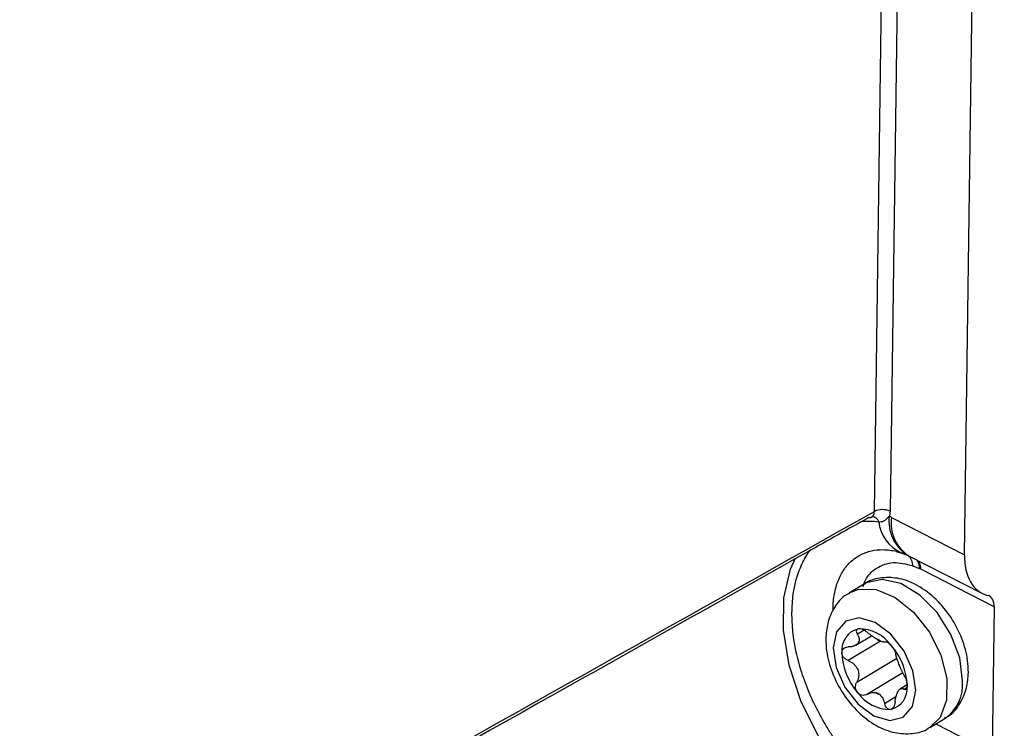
# Model space of a CAD drawing. Header units: millimetres. Extents: x -0.201 to 0.721, y -0.195 to 0.483.
# Tile 106 of 188: x 0.614 to 0.658, y -0.15 to -0.118. Entities that reach past the tile are written whole.
import ezdxf

# ---------------------------------------------------------------- set-up
doc = ezdxf.new("R2010")
doc.units = ezdxf.units.MM

msp = doc.modelspace()

# ---------------------------------------------------------------- linework, layer by layer
at = {"color": 7, "linetype": 'Continuous', "lineweight": 25}
for p, q in [((0.652251, -0.140273), (0.654023, -0.011705)), ((0.654724, -0.011697), (0.652952, -0.140265)), ((0.656282, -0.142206), (0.65806, -0.013171)), ((0.652131, -0.14052), (0.652168, -0.140504)), ((0.65302, -0.140535), (0.656282, -0.142206)), ((0.653232, -0.142065), (0.653469, -0.142133)), ((0.653731, -0.14222), (0.653781, -0.142246)), ((0.653781, -0.142246), (0.657058, -0.143924)), ((0.654272, -0.142827), (0.653982, -0.14271)), ((0.657611, -0.144537), (0.654324, -0.142853)), ((0.651814, -0.143503), (0.65114, -0.143905)), ((0.657611, -0.144537), (0.657522, -0.151048)), ((0.65179, -0.145577), (0.651491, -0.145755)), ((0.652532, -0.146061), (0.651078, -0.146928)), ((0.651423, -0.146241), (0.652127, -0.145821)), ((0.651462, -0.147901), (0.653258, -0.14683)), ((0.653526, -0.147484), (0.651921, -0.14844)), ((0.653716, -0.148014), (0.653414, -0.148194)), ((0.653583, -0.148211), (0.653709, -0.148136)), ((0.65271, -0.148844), (0.653219, -0.148541)), ((0.654724, -0.149918), (0.655397, -0.149517)), ((0.654997, -0.149755), (0.657522, -0.151048))]:
    msp.add_line(p, q, dxfattribs=at)
at = {"color": 7, "linetype": 'Continuous', "lineweight": 25, "flags": 128}
for points in [[(0.651839, -0.152984), (0.650708, -0.151727), (0.649736, -0.150287), (0.648969, -0.148733), (0.648444, -0.147139), (0.648185, -0.145578), (0.648205, -0.144126), (0.648503, -0.14285), (0.648723, -0.142353)], [(0.656193, -0.147835), (0.656065, -0.146815), (0.655672, -0.145763), (0.655054, -0.144791), (0.65428, -0.144005), (0.653432, -0.143491), (0.652603, -0.143304), (0.651883, -0.143465), (0.651814, -0.143503)], [(0.651127, -0.143913), (0.651551, -0.143743), (0.652336, -0.143756), (0.653186, -0.144112), (0.654008, -0.14477), (0.654714, -0.145661), (0.655226, -0.146687), (0.655491, -0.147738), (0.655477, -0.148699), (0.655188, -0.149466), (0.654728, -0.149915)], [(0.650411, -0.146366), (0.65054, -0.147236), (0.650932, -0.148118), (0.651525, -0.148877), (0.65223, -0.149398), (0.652939, -0.149601), (0.653545, -0.149456), (0.653955, -0.148985), (0.654107, -0.148259), (0.653977, -0.147389), (0.653586, -0.146507), (0.652992, -0.145748), (0.652287, -0.145228), (0.651578, -0.145024), (0.650972, -0.145169), (0.650562, -0.14564), (0.650411, -0.146366)]]:
    msp.add_lwpolyline(points, dxfattribs=at)
at = {"color": 7, "linetype": 'Continuous', "lineweight": 25}
for centre, radius, start, end in [((0.65261, -0.140988), 0.0008002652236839, 64.694628, 116.597496), ((0.652124, -0.140839), 0.0003395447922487, 19.121178, 82.659932), ((0.654171, -0.140534), 0.0017371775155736, 186.41686, 245.01925), ((0.654683, -0.140717), 0.0017799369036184, 172.497156, 237.650289), ((0.649843, -0.146738), 0.0069685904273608, 62.878685, 63.811207), ((0.654736, -0.140796), 0.0017356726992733, 171.353595, 236.63826), ((0.653306, -0.142736), 0.0006766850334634, 2.181843, 48.265349), ((0.653609, -0.142799), 0.0006637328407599, 357.556564, 32.233577), ((0.653675, -0.142814), 0.0006502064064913, 356.554622, 31.404856), ((0.652702, -0.14602), 0.0035579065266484, 62.878685, 63.811207), ((0.651752, -0.146451), 0.0009604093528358, 102.263103, 186.82945), ((0.651559, -0.14729), 0.0017775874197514, 35.405687, 90.355423), ((0.65184, -0.147194), 0.0013266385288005, 58.694469, 67.066641), ((0.652754, -0.145409), 0.0006887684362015, 234.798116, 250.962994), ((0.650865, -0.148146), 0.0028544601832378, 1.712932, 41.34717), ((0.653652, -0.14648), 0.0028544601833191, 181.712932, 221.34717), ((0.654368, -0.148001), 0.0018317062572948, 304.170687, 5.201968), ((0.652765, -0.148175), 0.0009604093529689, 282.263103, 6.82945), ((0.652958, -0.147335), 0.0017775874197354, 215.405687, 270.355423), ((0.6521, -0.149015), 0.0006887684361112, 54.798116, 70.962994), ((0.653014, -0.147231), 0.0013266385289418, 238.694469, 247.066641)]:
    msp.add_arc(centre, radius, start, end, dxfattribs=at)
for centre, major_axis, start_param, end_param in [((0.658684, -0.140824), (0.001639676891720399, 0.003092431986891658), 2.305241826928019, 3.287007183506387), ((0.656925, -0.144932), (0.0004684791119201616, 0.0008835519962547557), 5.446834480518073, 6.428599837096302)]:
    msp.add_ellipse(centre, major_axis=major_axis, ratio=0.567796, start_param=start_param, end_param=end_param, dxfattribs=at)
for points, knots in [([(0.6020166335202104, -0.0423528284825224), (0.6019540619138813, -0.0450763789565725), (0.6018266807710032, -0.0506208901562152), (0.6018073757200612, -0.0588884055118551), (0.6019188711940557, -0.0671773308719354), (0.6021743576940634, -0.075381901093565), (0.6025703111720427, -0.0834936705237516), (0.6031070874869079, -0.091506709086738), (0.6037841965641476, -0.0994201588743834), (0.6046021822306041, -0.1072371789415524), (0.605747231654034, -0.1164498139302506), (0.607328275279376, -0.1269720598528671), (0.6094884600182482, -0.1386898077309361), (0.6119760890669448, -0.150152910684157), (0.6139290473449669, -0.157539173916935), (0.6149060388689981, -0.1612342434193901)], [0, 0, 0, 0, 0.0629734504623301, 0.1281992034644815, 0.193451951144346, 0.2587859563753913, 0.3241471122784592, 0.3893728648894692, 0.4546256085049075, 0.5199596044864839, 0.5853207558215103, 0.6887198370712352, 0.7922265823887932, 0.8960587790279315, 1, 1, 1, 1]), ([(0.6149060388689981, -0.1612342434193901), (0.6192326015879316, -0.1588039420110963), (0.6316811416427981, -0.1518113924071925), (0.6441294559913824, -0.1448286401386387), (0.6522512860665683, -0.1402727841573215)], [0, 0, 0, 0, 0.3475558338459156, 1, 1, 1, 1]), ([(0.6521298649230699, -0.1405168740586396), (0.6521339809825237, -0.1405147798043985), (0.6521458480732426, -0.1405087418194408), (0.6521636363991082, -0.1404954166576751), (0.6521831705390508, -0.1404771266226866), (0.6522003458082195, -0.1404559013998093), (0.6522151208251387, -0.1404322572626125), (0.6522274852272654, -0.1404062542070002), (0.6522375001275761, -0.1403776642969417), (0.6522451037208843, -0.1403458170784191), (0.6522501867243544, -0.1403109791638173), (0.6522509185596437, -0.1402855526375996), (0.6522512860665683, -0.1402727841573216)], [0, 0, 0, 0, 0.0538657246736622, 0.1553013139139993, 0.2589460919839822, 0.3633543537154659, 0.4640853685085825, 0.5655166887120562, 0.6691565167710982, 0.773559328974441, 0.886287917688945, 1, 1, 1, 1]), ([(0.6529516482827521, -0.140264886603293), (0.6529513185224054, -0.1402776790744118), (0.6529506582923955, -0.1403032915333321), (0.6529476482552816, -0.1403406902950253), (0.6529431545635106, -0.1403773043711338), (0.6529368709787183, -0.1404135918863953), (0.6529288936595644, -0.1404494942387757), (0.652921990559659, -0.1404726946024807), (0.6529185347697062, -0.1404843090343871)], [0, 0, 0, 0, 0.1622747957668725, 0.3248986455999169, 0.4885857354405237, 0.6526311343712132, 0.8261022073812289, 1, 1, 1, 1]), ([(0.6520108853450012, -0.1405407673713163), (0.6518946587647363, -0.1406059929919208), (0.650864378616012, -0.1411841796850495), (0.6461778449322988, -0.1438144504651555), (0.6338908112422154, -0.1507123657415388), (0.6225167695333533, -0.1571041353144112), (0.6147994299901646, -0.1614409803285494)], [0, 0, 0, 0, 0.0093709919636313, 0.0830683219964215, 0.377857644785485, 1, 1, 1, 1]), ([(0.6516989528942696, -0.140715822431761), (0.6518088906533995, -0.1407085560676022), (0.6520516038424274, -0.1406925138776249), (0.6523058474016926, -0.1407155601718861), (0.6524449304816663, -0.1407281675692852)], [0, 0, 0, 0, 0.4529533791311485, 1, 1, 1, 1]), ([(0.6520108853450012, -0.1405407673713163), (0.6520204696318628, -0.1405410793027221), (0.6520397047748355, -0.1405417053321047), (0.6520674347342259, -0.1405386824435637), (0.6520940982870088, -0.1405324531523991), (0.6521150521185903, -0.1405251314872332), (0.6521263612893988, -0.1405188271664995), (0.6521298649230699, -0.1405168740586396)], [0, 0, 0, 0, 0.2203876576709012, 0.4423060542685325, 0.6690539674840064, 0.8974713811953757, 1, 1, 1, 1]), ([(0.6524449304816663, -0.1407281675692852), (0.6524827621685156, -0.1407289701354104), (0.6525595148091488, -0.1407305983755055), (0.652654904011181, -0.1407023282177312), (0.6527343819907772, -0.1406596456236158), (0.6527997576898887, -0.1406080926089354), (0.6528588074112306, -0.1405455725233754), (0.6528986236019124, -0.1405047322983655), (0.6529185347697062, -0.1404843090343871)], [0, 0, 0, 0, 0.1915797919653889, 0.3886756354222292, 0.5387465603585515, 0.6906690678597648, 0.8453106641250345, 1, 1, 1, 1]), ([(0.6522823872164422, -0.1525224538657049), (0.6521895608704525, -0.1524368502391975), (0.6519101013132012, -0.1521791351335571), (0.6515501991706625, -0.1518028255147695), (0.6511767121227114, -0.1513727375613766), (0.6508723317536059, -0.1509929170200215), (0.6505563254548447, -0.1505611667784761), (0.6502558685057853, -0.1501102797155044), (0.6499804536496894, -0.1496543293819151), (0.6496483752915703, -0.1490463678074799), (0.6493614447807, -0.1484297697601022), (0.6491224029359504, -0.147810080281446), (0.6488656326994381, -0.1470413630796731), (0.6486899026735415, -0.1462793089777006), (0.6485813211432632, -0.145395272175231), (0.6485597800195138, -0.1448231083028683), (0.6485899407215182, -0.1442753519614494), (0.6486712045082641, -0.1436099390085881), (0.6488396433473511, -0.1429937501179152), (0.6490942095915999, -0.1424520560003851), (0.649236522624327, -0.1421988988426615), (0.6493357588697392, -0.1420657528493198), (0.6493660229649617, -0.1420251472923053)], [0, 0, 0, 0, 0.0305263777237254, 0.0919015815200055, 0.122774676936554, 0.1633185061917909, 0.2042772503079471, 0.2454464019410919, 0.2870454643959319, 0.3258097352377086, 0.4039309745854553, 0.4435306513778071, 0.4814786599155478, 0.5965389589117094, 0.6343312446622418, 0.7105572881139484, 0.74904119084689, 0.7872857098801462, 0.9032659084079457, 0.942700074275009, 0.9825252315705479, 1, 1, 1, 1]), ([(0.6504074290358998, -0.1447060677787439), (0.6504071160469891, -0.1446995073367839), (0.6504013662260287, -0.1445789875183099), (0.6504142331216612, -0.1443518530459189), (0.6504487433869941, -0.1440279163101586), (0.6505128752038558, -0.1437213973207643), (0.6506017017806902, -0.1434343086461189), (0.6507156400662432, -0.1431674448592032), (0.6508556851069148, -0.1429200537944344), (0.651018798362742, -0.1426992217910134), (0.6512019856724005, -0.1425069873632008), (0.6514039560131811, -0.1423429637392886), (0.6516273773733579, -0.1422059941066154), (0.6518663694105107, -0.1421006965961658), (0.6522008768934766, -0.1420022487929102), (0.6525601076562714, -0.1419666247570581), (0.652938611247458, -0.1419899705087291), (0.6531352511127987, -0.1420305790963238), (0.6532335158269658, -0.1420508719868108)], [0, 0, 0, 0, 0.0035631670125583, 0.0654578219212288, 0.128680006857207, 0.1923616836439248, 0.2542059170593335, 0.3164854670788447, 0.3801501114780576, 0.4442988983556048, 0.5054010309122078, 0.5669389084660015, 0.6298621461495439, 0.693268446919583, 0.7533280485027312, 0.8755158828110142, 0.9377928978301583, 0.9999999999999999, 0.9999999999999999, 0.9999999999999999, 0.9999999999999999]), ([(0.6533594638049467, -0.1420811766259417), (0.6534338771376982, -0.1421083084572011), (0.6535702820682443, -0.1421580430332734), (0.6536673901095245, -0.1422041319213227), (0.6537115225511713, -0.1422250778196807)], [0, 0, 0, 0, 0.5455325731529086, 1, 1, 1, 1]), ([(0.6539818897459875, -0.1427099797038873), (0.6536762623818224, -0.1426353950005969), (0.6530651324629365, -0.1424862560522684), (0.6523195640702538, -0.1427776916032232), (0.6518601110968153, -0.1431849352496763), (0.6517608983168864, -0.1435625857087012), (0.6517416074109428, -0.1436360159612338)], [0, 0, 0, 0, 0.3074021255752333, 0.6146787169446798, 0.9250782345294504, 0.9999999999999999, 0.9999999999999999, 0.9999999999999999, 0.9999999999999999]), ([(0.6564532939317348, -0.1474701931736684), (0.6564470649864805, -0.1472880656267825), (0.6564298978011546, -0.1467861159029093), (0.6561944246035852, -0.1459344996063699), (0.6557077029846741, -0.1449884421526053), (0.6550270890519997, -0.1441629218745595), (0.6542344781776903, -0.143564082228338), (0.6533979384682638, -0.1432311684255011), (0.6526046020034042, -0.1432051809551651), (0.6520377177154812, -0.1433220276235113), (0.65182570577, -0.1435093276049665), (0.6518014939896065, -0.1435307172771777)], [0, 0, 0, 0, 0.0769437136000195, 0.2120594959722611, 0.3478744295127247, 0.484990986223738, 0.6249886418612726, 0.7524056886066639, 0.8711499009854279, 0.9852853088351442, 1, 1, 1, 1]), ([(0.6511345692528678, -0.1439346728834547), (0.6510887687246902, -0.1439542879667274), (0.6508031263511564, -0.1440766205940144), (0.6504394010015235, -0.1445506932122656), (0.6501368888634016, -0.1452250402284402), (0.6501007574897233, -0.1457225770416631), (0.6500841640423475, -0.1459510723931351)], [0, 0, 0, 0, 0.0637394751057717, 0.3975215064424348, 0.7233098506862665, 1, 1, 1, 1]), ([(0.651548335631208, -0.1455122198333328), (0.6515248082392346, -0.1455186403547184), (0.6514777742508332, -0.145531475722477), (0.651444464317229, -0.1455850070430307), (0.6514436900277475, -0.1456572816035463), (0.6514684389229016, -0.1457179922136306), (0.6514889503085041, -0.145751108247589), (0.6514912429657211, -0.1457548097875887)], [0, 0, 0, 0, 0.2355200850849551, 0.4708319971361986, 0.7119519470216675, 0.96780346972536, 1, 1, 1, 1]), ([(0.6519591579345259, -0.1456902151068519), (0.6519234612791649, -0.1456614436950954), (0.6518519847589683, -0.1456038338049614), (0.6517591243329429, -0.1455555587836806), (0.6516756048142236, -0.1455240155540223), (0.6516106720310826, -0.1455083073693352), (0.6515658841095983, -0.1455111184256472), (0.651548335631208, -0.1455122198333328)], [0, 0, 0, 0, 0.2724766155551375, 0.5455883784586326, 0.6126147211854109, 0.8482175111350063, 1, 1, 1, 1]), ([(0.6500841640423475, -0.1459510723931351), (0.6500903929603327, -0.1461331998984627), (0.6501075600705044, -0.1466351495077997), (0.6503430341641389, -0.1474867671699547), (0.6508297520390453, -0.1484328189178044), (0.6515103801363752, -0.1492583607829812), (0.6523029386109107, -0.1498571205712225), (0.6531396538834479, -0.1501903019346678), (0.6539323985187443, -0.1502153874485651), (0.654494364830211, -0.1501021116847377), (0.6547023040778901, -0.1499196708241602), (0.6547219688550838, -0.1499024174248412)], [0, 0, 0, 0, 0.0771592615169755, 0.2126535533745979, 0.3488489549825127, 0.4863496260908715, 0.6267394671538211, 0.7545134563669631, 0.8735903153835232, 0.9880454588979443, 1, 1, 1, 1]), ([(0.6514912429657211, -0.1457548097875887), (0.6514999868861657, -0.1457692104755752), (0.6515175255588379, -0.1457980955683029), (0.6515387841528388, -0.1458417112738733), (0.6515559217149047, -0.1458855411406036), (0.6515676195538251, -0.1459278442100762), (0.6515762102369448, -0.1459815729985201), (0.6515748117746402, -0.146032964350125), (0.6515625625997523, -0.1460813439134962), (0.6515433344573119, -0.146127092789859), (0.6515136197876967, -0.1461691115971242), (0.6514738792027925, -0.1462064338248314), (0.651427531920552, -0.1462405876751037), (0.6513724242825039, -0.146269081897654), (0.6513097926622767, -0.1462914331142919), (0.651258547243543, -0.1463051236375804), (0.6512036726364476, -0.1463152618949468), (0.6511461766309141, -0.1463219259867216), (0.651106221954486, -0.1463230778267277), (0.6510861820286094, -0.1463236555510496)], [0, 0, 0, 0, 0.0515560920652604, 0.1034118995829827, 0.1562665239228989, 0.2094962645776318, 0.2573940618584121, 0.3548995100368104, 0.4047043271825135, 0.4512981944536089, 0.5465125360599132, 0.5952952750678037, 0.6430658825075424, 0.7405172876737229, 0.7902694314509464, 0.8418227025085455, 0.8937351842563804, 0.9467011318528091, 1, 1, 1, 1]), ([(0.6523572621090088, -0.1459720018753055), (0.6522910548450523, -0.1459322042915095), (0.6521536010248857, -0.1458495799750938), (0.6520255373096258, -0.1457446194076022), (0.6519591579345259, -0.1456902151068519)], [0, 0, 0, 0, 0.4816691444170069, 1, 1, 1, 1]), ([(0.6527480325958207, -0.146094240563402), (0.652724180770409, -0.1461024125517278), (0.6526781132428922, -0.1461181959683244), (0.6525779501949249, -0.1460791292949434), (0.6525296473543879, -0.1460602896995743)], [0, 0, 0, 0, 0.5177578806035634, 1, 1, 1, 1]), ([(0.6527480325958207, -0.146094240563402), (0.6527613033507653, -0.1460905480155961), (0.6527878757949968, -0.1460831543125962), (0.6528430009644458, -0.1461106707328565), (0.652899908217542, -0.1461510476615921), (0.6529496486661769, -0.1461940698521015), (0.6529917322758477, -0.1462413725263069), (0.653008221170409, -0.1462599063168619)], [0, 0, 0, 0, 0.2724766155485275, 0.5455883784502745, 0.6126147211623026, 0.8482175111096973, 1, 1, 1, 1]), ([(0.6507987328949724, -0.1465649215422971), (0.6508029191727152, -0.1465324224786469), (0.6508112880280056, -0.1464674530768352), (0.650870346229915, -0.1463912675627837), (0.6509577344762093, -0.146339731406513), (0.6510364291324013, -0.1463246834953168), (0.6510811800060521, -0.1463237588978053), (0.6510861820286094, -0.1463236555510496)], [0, 0, 0, 0, 0.2355200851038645, 0.4708319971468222, 0.7119519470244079, 0.9678034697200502, 1, 1, 1, 1]), ([(0.653008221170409, -0.1462599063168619), (0.6530331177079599, -0.1462911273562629), (0.6530828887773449, -0.1463535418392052), (0.6531436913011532, -0.1464552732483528), (0.653187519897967, -0.1465503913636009), (0.6532036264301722, -0.1466066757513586), (0.6532072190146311, -0.1466311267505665), (0.6532076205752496, -0.1466338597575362)], [0, 0, 0, 0, 0.2355200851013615, 0.4708319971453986, 0.7119519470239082, 0.9678034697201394, 1, 1, 1, 1]), ([(0.6510778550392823, -0.1469278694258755), (0.651036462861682, -0.1469069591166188), (0.650953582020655, -0.1468650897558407), (0.6508600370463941, -0.1467644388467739), (0.6508061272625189, -0.1466589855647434), (0.6508009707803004, -0.146593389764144), (0.6507987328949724, -0.1465649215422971)], [0, 0, 0, 0, 0.2726506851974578, 0.5459369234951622, 0.8029390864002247, 1, 1, 1, 1]), ([(0.6510778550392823, -0.1469278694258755), (0.6510971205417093, -0.1469362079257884), (0.6511357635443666, -0.1469529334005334), (0.651192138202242, -0.1469832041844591), (0.6512470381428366, -0.1470175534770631), (0.6512978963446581, -0.1470551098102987), (0.6513595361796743, -0.147108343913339), (0.651413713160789, -0.1471675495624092), (0.6514588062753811, -0.1472323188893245), (0.6514972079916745, -0.1472997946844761), (0.6515256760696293, -0.1473714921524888), (0.6515434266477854, -0.147445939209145), (0.6515541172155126, -0.1475221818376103), (0.6515540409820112, -0.1475992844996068), (0.6515437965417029, -0.14767604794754), (0.6515308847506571, -0.1477339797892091), (0.6515127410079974, -0.1477913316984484), (0.6514900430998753, -0.1478474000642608), (0.651471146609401, -0.1478829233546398), (0.6514616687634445, -0.1479007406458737)], [0, 0, 0, 0, 0.0515560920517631, 0.1034118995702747, 0.1562665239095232, 0.2094962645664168, 0.2573940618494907, 0.3548995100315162, 0.4047043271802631, 0.4512981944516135, 0.5465125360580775, 0.5952952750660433, 0.6430658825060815, 0.7405172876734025, 0.7902694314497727, 0.841822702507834, 0.893735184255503, 0.9467011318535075, 1, 1, 1, 1]), ([(0.653591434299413, -0.147606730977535), (0.6535830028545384, -0.1475919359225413), (0.653566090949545, -0.1475622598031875), (0.653540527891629, -0.1475136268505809), (0.6535147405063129, -0.1474619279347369), (0.6534896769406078, -0.1474089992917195), (0.6534575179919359, -0.1473381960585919), (0.6534261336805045, -0.1472654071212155), (0.6533956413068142, -0.1471919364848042), (0.6533660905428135, -0.1471191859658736), (0.6533377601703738, -0.1470474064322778), (0.6533112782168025, -0.1469781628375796), (0.6532860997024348, -0.1469105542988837), (0.6532636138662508, -0.1468468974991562), (0.6532444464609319, -0.1467876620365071), (0.6532317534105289, -0.1467449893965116), (0.6532211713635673, -0.1467047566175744), (0.6532127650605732, -0.1466672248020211), (0.6532093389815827, -0.1466450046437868), (0.6532076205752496, -0.1466338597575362)], [0, 0, 0, 0, 0.0515560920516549, 0.1034118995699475, 0.156266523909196, 0.2094962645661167, 0.2573940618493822, 0.3548995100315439, 0.4047043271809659, 0.4512981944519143, 0.5465125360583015, 0.5952952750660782, 0.6430658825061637, 0.7405172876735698, 0.7902694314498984, 0.8418227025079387, 0.8937351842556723, 0.9467011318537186, 1, 1, 1, 1]), ([(0.653591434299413, -0.147606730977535), (0.653609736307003, -0.1476414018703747), (0.6536463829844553, -0.1477108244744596), (0.6536901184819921, -0.1478411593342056), (0.6537155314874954, -0.1479635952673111), (0.6537176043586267, -0.1480310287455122), (0.65371850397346, -0.1480602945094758)], [0, 0, 0, 0, 0.2726506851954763, 0.54593692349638, 0.8029390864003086, 1, 1, 1, 1]), ([(0.6553807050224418, -0.1494968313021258), (0.6554341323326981, -0.1494741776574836), (0.6557279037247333, -0.1493496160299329), (0.6560985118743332, -0.1488713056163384), (0.6564004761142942, -0.1481960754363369), (0.6564366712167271, -0.1476986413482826), (0.6564532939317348, -0.1474701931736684)], [0, 0, 0, 0, 0.0734301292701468, 0.4037573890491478, 0.7261736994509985, 1, 1, 1, 1]), ([(0.651509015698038, -0.1483653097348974), (0.6514860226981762, -0.1483329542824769), (0.6514400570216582, -0.1482682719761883), (0.6514091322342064, -0.1481487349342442), (0.651411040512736, -0.1480263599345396), (0.6514377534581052, -0.1479445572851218), (0.6514592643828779, -0.1479051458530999), (0.6514616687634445, -0.1479007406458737)], [0, 0, 0, 0, 0.2355200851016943, 0.4708319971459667, 0.7119519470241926, 0.9678034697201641, 1, 1, 1, 1]), ([(0.6531780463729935, -0.1487797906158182), (0.6531801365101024, -0.1487589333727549), (0.6531843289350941, -0.1487170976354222), (0.6531938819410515, -0.1486551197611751), (0.653205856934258, -0.1485939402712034), (0.6532199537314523, -0.14853626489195), (0.6532408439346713, -0.1484649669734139), (0.6532650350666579, -0.1483999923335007), (0.6532918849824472, -0.148342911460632), (0.6533199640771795, -0.1482918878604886), (0.6533498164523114, -0.148249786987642), (0.6533808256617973, -0.1482176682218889), (0.6534126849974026, -0.1481921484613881), (0.6534452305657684, -0.1481771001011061), (0.6534784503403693, -0.1481722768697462), (0.6535040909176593, -0.1481738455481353), (0.6535302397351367, -0.1481808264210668), (0.653556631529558, -0.1481926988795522), (0.6535742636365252, -0.1482048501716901), (0.6535831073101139, -0.1482109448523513)], [0, 0, 0, 0, 0.0515560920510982, 0.1034118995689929, 0.1562665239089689, 0.2094962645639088, 0.2573940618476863, 0.3548995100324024, 0.404704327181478, 0.4512981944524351, 0.5465125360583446, 0.5952952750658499, 0.6430658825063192, 0.7405172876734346, 0.7902694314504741, 0.8418227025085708, 0.8937351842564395, 0.9467011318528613, 1, 1, 1, 1]), ([(0.65371850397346, -0.1480602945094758), (0.6537162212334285, -0.1480916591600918), (0.6537116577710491, -0.148154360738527), (0.6536824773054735, -0.1482127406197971), (0.6536408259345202, -0.14823701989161), (0.6536049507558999, -0.1482265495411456), (0.653585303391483, -0.1482125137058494), (0.6535831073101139, -0.1482109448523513)], [0, 0, 0, 0, 0.2355200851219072, 0.4708319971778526, 0.7119519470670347, 0.9678034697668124, 1, 1, 1, 1]), ([(0.6519212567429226, -0.1484403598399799), (0.6518848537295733, -0.1484577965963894), (0.6518119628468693, -0.148492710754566), (0.6516905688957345, -0.1484865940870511), (0.6515845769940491, -0.148441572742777), (0.6515318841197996, -0.1483883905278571), (0.651509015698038, -0.1483653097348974)], [0, 0, 0, 0, 0.272650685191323, 0.5459369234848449, 0.8029390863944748, 1, 1, 1, 1]), ([(0.6519212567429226, -0.1484403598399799), (0.6519887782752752, -0.1484061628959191), (0.6521191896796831, -0.1483401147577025), (0.6522575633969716, -0.1483564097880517), (0.6523242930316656, -0.148364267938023)], [0, 0, 0, 0, 0.5177578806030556, 1, 1, 1, 1]), ([(0.6524966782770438, -0.1484525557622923), (0.6525444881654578, -0.148503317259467), (0.6526437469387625, -0.1486087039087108), (0.6526874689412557, -0.148763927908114), (0.6527101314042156, -0.1488443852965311)], [0, 0, 0, 0, 0.4816691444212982, 1, 1, 1, 1]), ([(0.6529689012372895, -0.1491129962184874), (0.6529426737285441, -0.1491125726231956), (0.6528902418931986, -0.1491117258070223), (0.6528151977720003, -0.1490594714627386), (0.6527525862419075, -0.1489750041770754), (0.6527220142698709, -0.148895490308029), (0.6527113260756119, -0.1488495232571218), (0.6527101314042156, -0.1488443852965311)], [0, 0, 0, 0, 0.2355200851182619, 0.4708319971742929, 0.711951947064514, 0.9678034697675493, 1, 1, 1, 1]), ([(0.6531780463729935, -0.1487797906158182), (0.6531714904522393, -0.1488250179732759), (0.653158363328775, -0.1489155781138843), (0.6531056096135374, -0.1490249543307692), (0.6530392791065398, -0.1490938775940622), (0.6529902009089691, -0.1491072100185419), (0.6529689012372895, -0.1491129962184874)], [0, 0, 0, 0, 0.2726506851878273, 0.5459369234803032, 0.8029390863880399, 1, 1, 1, 1])]:
    msp.add_open_spline(points, degree=3, knots=knots, dxfattribs=at)

doc.saveas('drawing.dxf')
